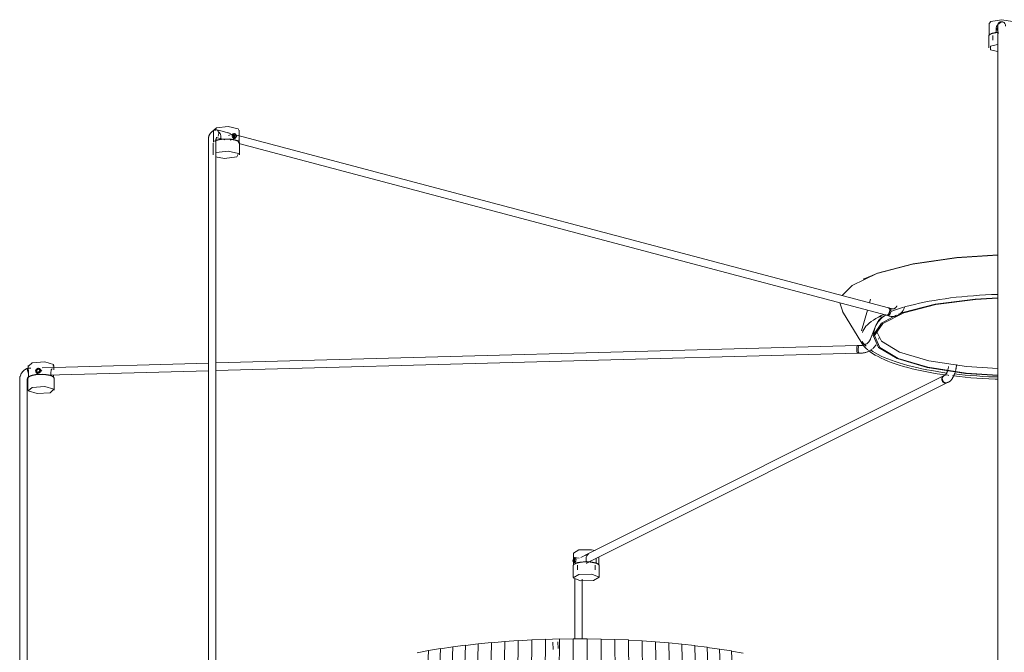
# Model space of a CAD drawing. Header units: millimetres. Extents: x 2868 to 11019, y -1415 to 7989.
# Tile 6 of 83: x 5696 to 6470, y -189 to 309. Entities that reach past the tile are written whole.
import ezdxf

# ---------------------------------------------------------------- set-up
doc = ezdxf.new("R2010")
doc.units = ezdxf.units.MM
doc.layers.add('E-LITE-EQPM', color=7, linetype='Continuous', lineweight=20)

# ---------------------------------------------------------------- blocks, each defined once
blk = doc.blocks.new('64314-7L   _Suspended_tensor - 64314-44-7L SAMBA Black_ribbon beige pendant lamp ø450-7L-545827-00 Isometrico PDF')
at = {"layer": 'E-LITE-EQPM', "color": 253, "lineweight": 15, "true_color": 0xaaaaaa}
for p, q in [((3202.55, 305.92), (3202.55, 296.32)), ((3209.44, 302.66), (3208.94, 302.19)), ((3208.94, 302.19), (3209.02, 300.34)), ((3212.42, 307.12), (3214.19, 306.55)), ((3202.26, 295.61), (3202.26, 286.5)), ((3205.62, 296.32), (3205.62, 292.47)), ((3208.08, 298.81), (3208.08, 301.36)), ((3208.1, 298.48), (3208.08, 298.81)), ((3209.02, 300.34), (3209.37, 300.85)), ((3209.26, 298.85), (3209.07, 298.64)), ((3209.38, 299.77), (3209.38, 294.35)), ((3209.38, 294.35), (3209.38, -714.71)), ((3209.55, 300.96), (3209.68, 297.49)), ((2592.89, 221.89), (2592.89, 212.28)), ((2593.05, 221.73), (2595.01, 223.6)), ((2598.49, 217.34), (2598.49, 214.78)), ((2606.11, 219.29), (2603.66, 219.94)), ((2608.84, 219.21), (2604.53, 217.68)), ((2608.35, 218.7), (2607.98, 218.8)), ((2608.33, 218.04), (2609.51, 218.83)), ((2608.78, 216.26), (2608.33, 218.04)), ((2609.66, 217.17), (2608.66, 218.26)), ((2608.78, 219.12), (2609.03, 219.09)), ((2609.36, 216.13), (2609.66, 217.17)), ((2609.51, 218.83), (2610.69, 217.53)), ((2610.69, 217.53), (2609.66, 217.17)), ((2610.69, 217.53), (2610.24, 215.94)), ((3123.39, 82.07), (2611.02, 217.99)), ((2612.9, 212.28), (2612.9, 221.89)), ((2588.73, 214.22), (2588.73, 208.8)), ((2592.6, 211.58), (2592.6, 202.46)), ((2594.73, 208.8), (2594.73, 214.22)), ((2598.49, 214.78), (2599.3, 214.61)), ((2605.87, 213.91), (2610.18, 215.45)), ((2608.78, 216.26), (2607.96, 215.97)), ((2609.51, 216.1), (2608.94, 216.23)), ((2610.24, 215.94), (2609.51, 216.1)), ((2610.24, 215.94), (2609.94, 215.84)), ((2612.67, 212.12), (2612.67, 214.25)), ((2612.77, 211.32), (3121.86, 76.27)), ((2613.19, 202.46), (2613.19, 211.58)), ((2588.73, 208.8), (2588.73, -415.99)), ((2594.73, -416.05), (2594.73, 208.8)), ((3103.8, 104.67), (3114.22, 109.05)), ((3104.49, 105.01), (3103.74, 104.65)), ((3087.82, 78.23), (3085.28, 85.91)), ((3109.3, 88.98), (3108.47, 86)), ((3087.21, 79.16), (3102.49, 54.12)), ((3106.87, 80.27), (3102.3, 63.96)), ((3123.36, 77.06), (3123.77, 77.64)), ((3123.36, 77.06), (3123.77, 77.64)), ((3123.87, 77.61), (3123.47, 77.02)), ((3124.49, 81.71), (3123.57, 82.02)), ((3125.4, 81.41), (3123.57, 82.02)), ((3123.78, 77.64), (3124.11, 78.33)), ((3123.78, 77.64), (3124.11, 78.33)), ((3124.18, 78.31), (3123.87, 77.61)), ((3124.39, 79.07), (3124.18, 78.31)), ((3125.64, 79.28), (3127.51, 79.96)), ((3135.99, 82.21), (3136.18, 82.77)), ((3118.26, 74.3), (3116.62, 75.48)), ((3121.68, 76.32), (3122.59, 76.02)), ((3121.68, 76.32), (3123.51, 75.72)), ((3122.52, 76.31), (3122.06, 76.24)), ((3122.4, 76.35), (3122.89, 76.61)), ((3122.4, 76.35), (3122.89, 76.61)), ((3123.01, 76.58), (3122.53, 76.31)), ((3122.89, 76.62), (3123.36, 77.05)), ((3122.89, 76.62), (3123.36, 77.05)), ((3123.47, 77.02), (3123.01, 76.58)), ((3113.52, 68.24), (3109.45, 57.72)), ((3113.11, 66.75), (3111.69, 61.7)), ((3115.73, 57.32), (3116.16, 58.44)), ((3099.16, 52.46), (2594.73, 38.68)), ((2594.73, 32.68), (3099.32, 46.47)), ((3098.51, 48.72), (3098.51, 49.5)), ((3098.51, 48.72), (3098.51, 49.5)), ((3098.56, 48), (3098.51, 48.72)), ((3098.56, 48), (3098.51, 48.72)), ((3098.55, 49.5), (3098.59, 48.72)), ((3098.66, 47.37), (3098.56, 47.99)), ((3098.66, 47.37), (3098.56, 47.99)), ((3098.59, 48.72), (3098.67, 48)), ((3098.8, 46.89), (3098.66, 47.37)), ((3098.8, 46.89), (3098.66, 47.37)), ((3098.67, 47.99), (3098.8, 47.37)), ((3098.8, 47.37), (3098.95, 46.89)), ((3098.97, 46.58), (3098.8, 46.88)), ((3098.97, 46.58), (3098.8, 46.88)), ((3098.96, 46.88), (3099.13, 46.58)), ((3099.13, 46.58), (3099.31, 46.47)), ((3099.16, 46.47), (3100.29, 46.43)), ((3099.16, 46.47), (3101.42, 46.4)), ((3100.45, 52.43), (3099.32, 52.46)), ((3101.59, 52.4), (3099.32, 52.46)), ((2449.08, 34.63), (2446.79, 34.49)), ((2447.18, 36.77), (2447.18, 33.27)), ((2453.19, 31.47), (2454.8, 29.57)), ((2453.26, 33.13), (2454.71, 34.26)), ((2453.82, 31.48), (2453.26, 33.13)), ((2453.26, 33.13), (2453.64, 32.67)), ((2455.1, 33.81), (2453.64, 32.67)), ((2453.64, 32.67), (2454.06, 31.45)), ((2453.82, 31.48), (2454.2, 31.02)), ((2454.71, 31.53), (2454.01, 31.49)), ((2454.11, 31.3), (2454.2, 31.02)), ((2454.71, 34.26), (2456.17, 33.32)), ((2455.1, 33.81), (2454.71, 34.26)), ((2455.61, 31.59), (2454.71, 31.53)), ((2456.11, 33.15), (2455.1, 33.81)), ((2456.17, 33.32), (2455.61, 31.59)), ((2455.61, 31.59), (2456, 31.14)), ((2456, 31.14), (2456.09, 31.43)), ((2457.85, 32.16), (2456.24, 34.06)), ((2588.76, 38.52), (2458.18, 34.95)), ((2462.04, 29.05), (2588.76, 32.51)), ((2464.94, 28.92), (2464.94, 31.47)), ((2466.92, 37.41), (2466.67, 36.21)), ((2467.19, 33.27), (2467.19, 36.77)), ((3176.7, 35), (3177.11, 37.58)), ((2440.4, 25.76), (2440.4, 20.34)), ((2446.4, 20.34), (2446.4, 25.76)), ((2446.89, 26.46), (2446.89, 17.34)), ((2447.42, 30.32), (2447.42, 27.77)), ((2447.42, 27.77), (2447.77, 27.79)), ((2463.99, 28.86), (2464.94, 28.92)), ((2466.95, 29.11), (2466.95, 27.53)), ((2467.48, 17.34), (2467.48, 26.46)), ((3166.68, 28.48), (2884.47, -112.89)), ((3165.61, 24.65), (3165.38, 25.38)), ((3165.61, 24.65), (3165.38, 25.38)), ((3166.02, 23.97), (3165.62, 24.63)), ((3166.02, 23.97), (3165.62, 24.63)), ((3166.57, 23.43), (3166.02, 23.97)), ((3166.57, 23.43), (3166.02, 23.97)), ((3166.07, 23.99), (3166.63, 23.45)), ((3167.21, 23.05), (3166.57, 23.43)), ((3167.21, 23.05), (3166.57, 23.43)), ((3166.77, 28.52), (3167.31, 28.7)), ((3166.77, 28.52), (3167.31, 28.7)), ((3167.96, 28.98), (3166.97, 28.6)), ((3167.35, 28.75), (3166.97, 28.6)), ((3169.09, 22.99), (3170.08, 23.36)), ((2440.4, 20.34), (2440.4, -220.32)), ((2446.4, -220.23), (2446.4, 20.34)), ((2887.15, -118.26), (3169.37, 23.11)), ((3167.91, 22.86), (3167.27, 23.02)), ((3167.91, 22.86), (3167.27, 23.02)), ((3168.61, 22.86), (3167.98, 22.85)), ((3168.61, 22.86), (3167.98, 22.85)), ((3169.09, 22.99), (3168.68, 22.88)), ((3169.09, 22.99), (3168.68, 22.88)), ((3169.09, 22.99), (3169.58, 23.18)), ((2890.09, -108.21), (2892.99, -108.92)), ((2875.46, -116.28), (2876.1, -114.86)), ((2875.81, -110.73), (2875.81, -120.33)), ((2876.1, -114.86), (2876.74, -115.53)), ((2880.17, -114.88), (2876.37, -114.38)), ((2876.74, -115.53), (2876.5, -117.36)), ((2876.74, -115.53), (2877.77, -115.66)), ((2885.72, -117.55), (2885.72, -114.99)), ((2893.52, -115.06), (2893.6, -116.03)), ((2893.6, -116.03), (2893.6, -118.58)), ((2895.81, -120.33), (2895.81, -114.04)), ((2875.71, -117.82), (2875.46, -116.28)), ((2875.46, -116.28), (2876.62, -116.43)), ((2875.52, -121.03), (2875.52, -130.15)), ((2876.1, -117.59), (2875.71, -117.82)), ((2875.84, -118.34), (2879.1, -118.77)), ((2876.41, -117.41), (2876.1, -117.59)), ((2876.5, -117.36), (2877.44, -117.48)), ((2878.88, -120.33), (2878.88, -124.17)), ((2885.22, -117.84), (2885.72, -117.55)), ((2892.74, -124.17), (2892.74, -120.33)), ((2893.6, -118.58), (2893.14, -118.85)), ((2895.2, -119.38), (2893.6, -118.58)), ((2895.79, -120.51), (2895.79, -120.13)), ((2896.1, -130.15), (2896.1, -121.03)), ((2876.75, -131.29), (2876.75, -178.42)), ((2882.75, -178.36), (2882.75, -131.29)), ((2771.19, -186.13), (2780.9, -184.59)), ((2780.9, -184.59), (2772.59, -441.09)), ((2780.9, -184.74), (2790.84, -183.33)), ((2790.84, -183.33), (2783.15, -445.16)), ((2790.83, -183.48), (2800.97, -182.21)), ((2800.97, -182.21), (2793.93, -450.4)), ((2800.97, -182.35), (2811.29, -181.23)), ((2811.29, -181.23), (2804.91, -457.57)), ((2811.29, -181.37), (2821.77, -180.38)), ((2821.77, -180.38), (2816.03, -469.58)), ((2821.76, -180.52), (2832.38, -179.68)), ((2832.38, -179.68), (2826.91, -509.52)), ((2832.37, -179.81), (2843.1, -179.12)), ((2843.1, -179.12), (2838.73, -508.89)), ((2843.09, -179.25), (2853.9, -178.7)), ((2853.9, -178.7), (2850.63, -508.42)), ((2853.9, -178.83), (2864.76, -178.43)), ((2859.48, -181.08), (2859.86, -186.79)), ((2864.76, -178.43), (2862.61, -508.11)), ((2863.82, -186.05), (2863.47, -180.81)), ((2864.76, -178.56), (2875.66, -178.3)), ((2875.66, -178.3), (2874.63, -507.96)), ((2875.66, -178.43), (2886.57, -178.32)), ((2886.57, -178.32), (2886.65, -507.97)), ((2886.57, -178.45), (2897.46, -178.48)), ((2897.46, -178.48), (2898.66, -508.15)), ((2897.46, -178.61), (2908.31, -178.79)), ((2908.31, -178.79), (2910.63, -508.48)), ((2908.31, -178.92), (2919.09, -179.25)), ((2919.09, -179.25), (2922.53, -508.97)), ((2919.09, -179.38), (2929.79, -179.84)), ((2929.79, -179.84), (2934.33, -509.62)), ((2929.79, -179.98), (2940.36, -180.58)), ((2940.36, -180.58), (2946, -510.43)), ((2940.37, -180.72), (2950.8, -181.47)), ((2950.8, -181.47), (2957.52, -511.4)), ((2950.81, -181.6), (2961.08, -182.48)), ((2961.08, -182.48), (2968.86, -512.51)), ((2961.08, -182.62), (2971.16, -183.64)), ((2971.16, -183.64), (2979.99, -513.78)), ((2971.17, -183.78), (2981.04, -184.93)), ((2981.04, -184.93), (2990.89, -515.19)), ((2981.04, -185.07), (2990.68, -186.35)), ((2761.75, -187.49), (2752.3, -434.58)), ((2752.79, -189.24), (2761.75, -187.49)), ((2761.74, -187.64), (2771.2, -185.98)), ((2771.2, -185.98), (2762.31, -437.49)), ((2990.68, -186.35), (3001.54, -516.75)), ((2990.69, -186.5), (3000.07, -187.9)), ((3000.07, -187.9), (3011.9, -518.45)), ((3000.08, -188.05), (3009.18, -189.57))]:
    blk.add_line(p, q, dxfattribs=at)
for points in [[(3202.8, 305.89, 0), (3203.83, 307.28, 0), (3212.43, 308.71, 0)], [(3208.08, 301.36, 0), (3208.19, 302.32, 0), (3208.52, 303.25, 0), (3209.03, 304.09, 0), (3209.52, 304.63, 0)], [(3212.42, 307.12, 0), (3209.54, 304.94, 0), (3209.46, 304.52, 0), (3209.44, 304.36, 0), (3209.43, 304.25, 0), (3209.42, 304.16, 0), (3209.42, 304.08, 0), (3209.42, 304, 0), (3209.41, 303.91, 0), (3209.41, 303.82, 0), (3209.41, 303.72, 0), (3209.4, 303.61, 0), (3209.4, 303.5, 0), (3209.4, 303.38, 0), (3209.4, 303.25, 0), (3209.4, 303.11, 0), (3209.39, 302.97, 0), (3209.39, 302.81, 0), (3209.39, 302.65, 0), (3209.39, 302.49, 0), (3209.39, 302.32, 0), (3209.39, 302.14, 0), (3209.39, 301.95, 0), (3209.38, 301.76, 0), (3209.38, 301.56, 0), (3209.38, 301.36, 0), (3209.38, 301.15, 0), (3209.38, 300.94, 0), (3209.38, 300.72, 0), (3209.38, 300.5, 0), (3209.38, 300.28, 0), (3209.38, 300.05, 0), (3209.38, 299.82, 0), (3209.38, 299.77, 0)], [(3209.43, 303.98, 0), (3209.5, 302.4, 0), (3209.55, 301.02, 0)], [(3212.42, 307.12, 0), (3211.39, 306.94, 0), (3210.49, 306.41, 0), (3209.82, 305.6, 0), (3209.47, 304.62, 0), (3209.45, 303.73, 0)], [(3212.42, 307.12, 0), (3213.46, 306.94, 0), (3214.36, 306.42, 0), (3215.03, 305.62, 0), (3215.38, 304.64, 0), (3215.38, 303.6, 0), (3215.37, 303.54, 0)], [(3212.43, 308.71, 0), (3221.15, 307.34, 0), (3222.29, 305.95, 0)], [(3202.26, 295.61, 0), (3202.27, 295.8, 0), (3202.31, 295.97, 0), (3202.37, 296.14, 0), (3202.45, 296.3, 0), (3202.55, 296.45, 0), (3202.66, 296.6, 0), (3202.79, 296.73, 0), (3202.93, 296.86, 0), (3203.09, 296.98, 0), (3203.26, 297.1, 0), (3203.44, 297.21, 0), (3203.63, 297.32, 0), (3203.83, 297.42, 0), (3204.05, 297.52, 0), (3204.28, 297.62, 0), (3204.52, 297.72, 0), (3204.77, 297.81, 0), (3205.04, 297.89, 0), (3205.31, 297.98, 0), (3205.6, 298.06, 0), (3205.89, 298.13, 0), (3206.2, 298.21, 0), (3206.51, 298.28, 0), (3206.84, 298.34, 0), (3207.17, 298.41, 0), (3207.51, 298.46, 0), (3207.86, 298.52, 0), (3208.22, 298.57, 0), (3208.58, 298.62, 0), (3208.95, 298.66, 0), (3209.32, 298.7, 0)], [(3208.08, 298.81, 0), (3203.22, 297.32, 0), (3202.72, 296.83, 0)], [(3209.29, 283.78, 0), (3203.7, 285.03, 0), (3203.57, 287.9, 0), (3209.28, 289.21, 0)], [(2595.01, 223.6, 0), (2604.29, 224.65, 0), (2612.17, 222.93, 0), (2612.63, 221.68, 0)], [(2593.46, 221.7, 0), (2593.14, 221.58, 0), (2592.83, 221.44, 0), (2592.53, 221.28, 0), (2592.23, 221.11, 0), (2591.95, 220.92, 0), (2591.67, 220.72, 0), (2591.41, 220.51, 0), (2591.16, 220.29, 0), (2590.92, 220.05, 0), (2590.69, 219.8, 0), (2590.48, 219.54, 0), (2590.28, 219.28, 0), (2590.09, 219, 0), (2589.91, 218.72, 0), (2589.75, 218.43, 0), (2589.6, 218.14, 0), (2589.46, 217.84, 0), (2589.33, 217.53, 0), (2589.22, 217.22, 0), (2589.12, 216.91, 0), (2589.03, 216.59, 0), (2588.95, 216.27, 0), (2588.89, 215.95, 0), (2588.83, 215.62, 0), (2588.79, 215.3, 0), (2588.76, 214.97, 0), (2588.74, 214.64, 0), (2588.73, 214.31, 0), (2588.73, 214.22, 0)], [(2594.9, 222.03, 0), (2594.57, 221.99, 0), (2594.23, 221.92, 0), (2593.9, 221.84, 0), (2593.57, 221.74, 0), (2593.46, 221.7, 0)], [(2594.63, 221.97, 0), (2595.28, 222.01, 0), (2595.9, 221.69, 0), (2596.4, 221.05, 0), (2596.74, 220.17, 0), (2596.87, 219.14, 0), (2596.79, 218.1, 0), (2596.51, 217.16, 0)], [(2605.99, 219.16, 0), (2602.25, 220.31, 0), (2597.82, 221.45, 0), (2595.27, 222.02, 0)], [(2596.99, 220.35, 0), (2597.58, 219.81, 0), (2598.06, 219.1, 0), (2598.38, 218.26, 0), (2598.49, 217.34, 0)], [(2607.36, 217.47, 0), (2607.47, 218.11, 0), (2607.78, 218.64, 0), (2608.24, 218.99, 0)], [(2609.03, 215.25, 0), (2608.78, 215.34, 0), (2608.24, 215.67, 0), (2607.78, 216.17, 0), (2607.47, 216.79, 0), (2607.36, 217.47, 0)], [(2609.51, 219.25, 0), (2607.93, 217.67, 0), (2609.51, 215.41, 0)], [(2609.51, 215.41, 0), (2611.08, 216.99, 0), (2609.51, 219.25, 0)], [(2593.6, 213.06, 0), (2593.78, 213.18, 0), (2593.97, 213.29, 0), (2594.18, 213.39, 0), (2594.4, 213.49, 0), (2594.63, 213.59, 0), (2594.87, 213.68, 0), (2595.01, 213.74, 0)], [(2594.73, 214.22, 0), (2594.74, 214.35, 0), (2594.74, 214.48, 0), (2594.75, 214.6, 0), (2594.77, 214.72, 0), (2594.79, 214.84, 0), (2594.81, 214.95, 0), (2594.83, 215.06, 0), (2594.86, 215.16, 0), (2594.89, 215.25, 0), (2594.92, 215.34, 0), (2594.95, 215.42, 0), (2594.99, 215.5, 0), (2595.02, 215.57, 0), (2595.06, 215.64, 0), (2595.09, 215.7, 0), (2595.13, 215.75, 0), (2595.16, 215.8, 0), (2595.2, 215.84, 0), (2595.23, 215.88, 0), (2595.26, 215.91, 0), (2595.29, 215.94, 0), (2595.32, 215.96, 0), (2595.35, 215.98, 0), (2595.37, 216, 0), (2595.4, 216.01, 0), (2595.42, 216.02, 0), (2595.44, 216.03, 0), (2595.46, 216.04, 0)], [(2594.77, 215.99, 0), (2598.94, 214.99, 0), (2601.57, 214.24, 0)], [(2613.19, 211.58, 0), (2613.17, 211.76, 0), (2613.14, 211.94, 0), (2613.08, 212.11, 0), (2612.99, 212.27, 0), (2612.9, 212.42, 0), (2612.78, 212.56, 0), (2612.65, 212.7, 0), (2612.51, 212.83, 0), (2612.36, 212.95, 0), (2612.19, 213.06, 0), (2612.01, 213.18, 0), (2611.82, 213.29, 0), (2611.61, 213.39, 0), (2611.39, 213.49, 0), (2611.16, 213.59, 0), (2610.92, 213.68, 0), (2610.67, 213.77, 0), (2610.41, 213.86, 0), (2610.13, 213.94, 0), (2609.85, 214.02, 0), (2609.55, 214.1, 0), (2609.24, 214.17, 0), (2608.93, 214.24, 0), (2608.61, 214.31, 0), (2608.27, 214.37, 0), (2607.93, 214.43, 0), (2607.58, 214.48, 0), (2607.23, 214.54, 0), (2606.86, 214.58, 0), (2606.5, 214.62, 0), (2606.12, 214.66, 0), (2605.74, 214.7, 0), (2605.36, 214.73, 0), (2604.97, 214.75, 0), (2604.58, 214.77, 0), (2604.19, 214.79, 0), (2603.8, 214.8, 0), (2603.4, 214.81, 0), (2603, 214.81, 0), (2602.61, 214.81, 0), (2602.21, 214.81, 0), (2601.81, 214.8, 0), (2601.42, 214.78, 0), (2601.03, 214.76, 0), (2600.64, 214.74, 0), (2600.25, 214.71, 0), (2599.87, 214.68, 0), (2599.5, 214.65, 0), (2599.12, 214.61, 0), (2598.76, 214.56, 0), (2598.4, 214.51, 0), (2598.05, 214.46, 0), (2597.7, 214.4, 0), (2597.36, 214.34, 0), (2597.03, 214.28, 0), (2596.71, 214.21, 0), (2596.4, 214.14, 0), (2596.1, 214.07, 0), (2595.81, 213.99, 0), (2595.53, 213.91, 0), (2595.26, 213.82, 0), (2595.01, 213.74, 0)], [(2612.82, 211.94, 0), (2611.54, 213.68, 0), (2605.73, 214.96, 0), (2598.49, 214.78, 0)], [(2610.43, 216.15, 0), (2610.19, 215.65, 0), (2609.81, 215.32, 0), (2609.33, 215.22, 0), (2609.11, 215.24, 0)], [(2594.79, 204.23, 0), (2604.33, 205.3, 0), (2612.44, 203.53, 0), (2611, 200.7, 0)], [(2611, 200.7, 0), (2601.46, 199.62, 0), (2594.46, 200.82, 0)], [(3114.29, 108.99, 0), (3142.37, 116.49, 0), (3176.9, 121.48, 0), (3209.36, 123.45, 0)], [(3114.97, 109.32, 0), (3142.87, 116.77, 0), (3177.19, 121.73, 0), (3209.36, 123.69, 0)], [(3087.03, 91.61, 0), (3094.93, 99.59, 0), (3114.29, 108.99, 0)], [(3154.48, 35.26, 0), (3131.1, 42.25, 0), (3116.63, 50.9, 0), (3112.46, 60.38, 0), (3119.01, 69.75, 0), (3135.65, 78.1, 0), (3160.73, 84.61, 0), (3191.81, 88.64, 0), (3209.39, 89.62, 0)], [(3209.4, 92.59, 0), (3209.15, 92.58, 0), (3204.39, 92.41, 0), (3199.65, 92.19, 0), (3194.96, 91.92, 0), (3190.3, 91.59, 0), (3185.7, 91.21, 0), (3181.15, 90.78, 0), (3176.67, 90.3, 0), (3172.26, 89.77, 0), (3167.94, 89.2, 0), (3163.7, 88.57, 0), (3159.55, 87.9, 0), (3155.5, 87.18, 0), (3151.57, 86.42, 0), (3147.74, 85.61, 0), (3144.04, 84.77, 0), (3140.46, 83.88, 0), (3137.01, 82.96, 0), (3133.71, 82, 0), (3130.54, 81, 0), (3127.52, 79.97, 0), (3127.51, 79.96, 0)], [(3131.27, 76.93, 0), (3134.83, 78.28, 0), (3160.15, 84.85, 0), (3191.52, 88.92, 0), (3209.4, 89.9, 0)], [(3123.19, 82.1, 0), (3123.63, 81.98, 0), (3124, 81.66, 0), (3124.27, 81.17, 0), (3124.43, 80.55, 0), (3124.47, 79.83, 0), (3124.39, 79.08, 0)], [(3123.32, 76.05, 0), (3123.81, 76.31, 0), (3124.27, 76.75, 0), (3124.69, 77.34, 0), (3125.03, 78.03, 0), (3125.27, 78.77, 0), (3125.39, 79.52, 0), (3125.38, 80.23, 0), (3125.25, 80.85, 0), (3125, 81.33, 0), (3124.66, 81.64, 0)], [(3124.12, 78.33, 0), (3124.35, 79.08, 0), (3124.47, 79.83, 0), (3124.47, 80.54, 0), (3124.34, 81.15, 0), (3124.09, 81.63, 0), (3123.74, 81.94, 0), (3123.54, 82.03, 0)], [(3124.12, 78.33, 0), (3124.35, 79.08, 0), (3124.47, 79.83, 0), (3124.47, 80.54, 0), (3124.34, 81.15, 0), (3124.09, 81.63, 0), (3123.74, 81.94, 0), (3123.54, 82.03, 0)], [(3127.86, 81.37, 0), (3127.7, 81.32, 0), (3127.54, 81.27, 0), (3127.37, 81.24, 0), (3127.2, 81.21, 0), (3127.03, 81.19, 0), (3126.85, 81.18, 0), (3126.66, 81.18, 0), (3126.48, 81.19, 0), (3126.29, 81.21, 0), (3126.09, 81.24, 0), (3125.89, 81.28, 0), (3125.68, 81.33, 0), (3125.47, 81.39, 0), (3125.4, 81.41, 0)], [(3130.13, 83.7, 0), (3130.03, 83.48, 0), (3129.92, 83.27, 0), (3129.8, 83.07, 0), (3129.68, 82.88, 0), (3129.56, 82.7, 0), (3129.43, 82.53, 0), (3129.3, 82.37, 0), (3129.17, 82.23, 0), (3129.03, 82.09, 0), (3128.89, 81.97, 0), (3128.75, 81.86, 0), (3128.6, 81.75, 0), (3128.46, 81.66, 0), (3128.31, 81.57, 0), (3128.16, 81.49, 0), (3128, 81.42, 0), (3127.86, 81.37, 0)], [(3129.87, 75.72, 0), (3130.32, 75.89, 0), (3130.76, 76.09, 0), (3131.2, 76.31, 0), (3131.61, 76.55, 0), (3132.02, 76.82, 0), (3132.41, 77.1, 0), (3132.79, 77.41, 0), (3133.15, 77.73, 0), (3133.5, 78.07, 0), (3133.83, 78.43, 0), (3134.14, 78.81, 0), (3134.43, 79.19, 0), (3134.71, 79.6, 0), (3134.97, 80.01, 0), (3135.21, 80.44, 0), (3135.43, 80.88, 0), (3135.64, 81.32, 0), (3135.83, 81.78, 0), (3135.99, 82.21, 0)], [(3102.96, 62.59, 0), (3103.38, 63.8, 0), (3103.99, 65.03, 0), (3104.79, 66.26, 0), (3105.77, 67.5, 0), (3106.94, 68.73, 0), (3108.3, 69.97, 0), (3109.85, 71.19, 0), (3111.58, 72.41, 0), (3113.49, 73.61, 0), (3115.58, 74.79, 0), (3117.85, 75.95, 0), (3119.77, 76.85, 0)], [(3153.84, 35.04, 0), (3130.25, 42.09, 0), (3115.63, 50.82, 0), (3111.43, 60.39, 0), (3118.04, 69.85, 0), (3129.42, 76.16, 0)], [(3113.11, 66.75, 0), (3113.57, 68.07, 0), (3114.22, 69.37, 0), (3115.04, 70.64, 0), (3116.03, 71.89, 0), (3117.19, 73.11, 0), (3118.51, 74.31, 0), (3119.99, 75.49, 0), (3121.34, 76.43, 0)], [(3120.66, 75.96, 0), (3120.21, 75.73, 0), (3119.74, 75.47, 0), (3119.27, 75.19, 0), (3118.82, 74.9, 0), (3118.38, 74.58, 0), (3117.95, 74.25, 0), (3117.53, 73.91, 0), (3117.13, 73.55, 0), (3116.74, 73.17, 0), (3116.37, 72.78, 0), (3116, 72.38, 0), (3115.66, 71.96, 0), (3115.33, 71.53, 0), (3115.02, 71.09, 0), (3114.72, 70.64, 0), (3114.45, 70.18, 0), (3114.19, 69.71, 0), (3113.94, 69.22, 0), (3113.72, 68.73, 0), (3113.52, 68.24, 0)], [(3121.51, 76.4, 0), (3121.93, 76.28, 0), (3122.39, 76.35, 0)], [(3121.51, 76.4, 0), (3121.93, 76.28, 0), (3122.39, 76.35, 0)], [(3123.32, 76.05, 0), (3122.85, 75.97, 0), (3122.59, 76.02, 0)], [(3123.51, 75.72, 0), (3123.98, 75.57, 0), (3124.45, 75.45, 0), (3124.93, 75.35, 0), (3125.41, 75.27, 0), (3125.89, 75.22, 0), (3126.37, 75.19, 0), (3126.86, 75.18, 0), (3127.34, 75.2, 0), (3127.83, 75.24, 0), (3128.31, 75.31, 0), (3128.78, 75.4, 0), (3129.25, 75.52, 0), (3129.71, 75.66, 0), (3129.87, 75.72, 0)], [(3155.3, 40.38, 0), (3132.22, 47.28, 0), (3117.92, 55.83, 0), (3113.74, 64.08, 0)], [(3102.75, 55.61, 0), (3103.68, 54.25, 0), (3104.8, 52.91, 0), (3105.81, 51.89, 0)], [(3109.45, 57.72, 0), (3109.33, 57.43, 0), (3109.2, 57.15, 0), (3109.06, 56.87, 0), (3108.91, 56.6, 0), (3108.75, 56.33, 0), (3108.58, 56.06, 0), (3108.39, 55.81, 0), (3108.2, 55.56, 0), (3108, 55.31, 0), (3107.79, 55.07, 0), (3107.57, 54.85, 0), (3107.34, 54.63, 0), (3107.1, 54.41, 0), (3106.85, 54.21, 0), (3106.6, 54.02, 0), (3106.34, 53.83, 0), (3106.07, 53.66, 0), (3105.8, 53.49, 0), (3105.52, 53.34, 0), (3105.24, 53.2, 0), (3104.96, 53.07, 0), (3104.67, 52.95, 0), (3104.37, 52.84, 0), (3104.09, 52.75, 0)], [(3099.17, 52.46, 0), (3099, 52.37, 0), (3098.84, 52.08, 0), (3098.7, 51.61, 0), (3098.61, 51, 0), (3098.55, 50.28, 0), (3098.55, 49.5, 0)], [(3098.55, 50.28, 0), (3098.65, 51, 0), (3098.78, 51.61, 0), (3098.95, 52.08, 0), (3099.13, 52.37, 0), (3099.33, 52.46, 0)], [(3098.55, 50.28, 0), (3098.65, 51, 0), (3098.78, 51.61, 0), (3098.95, 52.08, 0), (3099.13, 52.37, 0), (3099.33, 52.46, 0)], [(3099.16, 46.47, 0), (3099.16, 46.47, 0), (3098.97, 46.58, 0)], [(3099.16, 46.47, 0), (3099.16, 46.47, 0), (3098.97, 46.58, 0)], [(3100.1, 46.55, 0), (3099.93, 46.86, 0), (3099.79, 47.34, 0), (3099.69, 47.97, 0), (3099.64, 48.69, 0), (3099.64, 49.47, 0), (3099.68, 50.25, 0), (3099.78, 50.97, 0), (3099.91, 51.58, 0), (3100.08, 52.05, 0), (3100.27, 52.34, 0), (3100.46, 52.43, 0)], [(3100.1, 46.55, 0), (3100.29, 46.43, 0), (3100.29, 46.43, 0)], [(3101.42, 46.4, 0), (3101.96, 46.4, 0), (3102.5, 46.42, 0), (3103.04, 46.46, 0), (3103.57, 46.52, 0), (3104.1, 46.6, 0), (3104.63, 46.7, 0), (3105.16, 46.82, 0), (3105.68, 46.96, 0), (3106.2, 47.12, 0), (3106.71, 47.31, 0), (3107.21, 47.51, 0), (3107.7, 47.73, 0), (3108.19, 47.97, 0), (3108.67, 48.22, 0), (3109.14, 48.5, 0), (3109.59, 48.79, 0), (3110.04, 49.1, 0), (3110.47, 49.42, 0), (3110.9, 49.77, 0), (3111.31, 50.12, 0), (3111.7, 50.5, 0), (3112.08, 50.88, 0), (3112.45, 51.28, 0), (3112.8, 51.7, 0), (3113.13, 52.12, 0), (3113.45, 52.56, 0), (3113.75, 53.01, 0)], [(3104.07, 52.74, 0), (3103.78, 52.66, 0), (3103.48, 52.59, 0), (3103.17, 52.53, 0), (3102.87, 52.48, 0), (3102.57, 52.44, 0), (3102.27, 52.41, 0), (3101.97, 52.4, 0), (3101.67, 52.4, 0), (3101.59, 52.4, 0)], [(3102.49, 54.12, 0), (3103.45, 52.72, 0), (3104.59, 51.35, 0), (3105.92, 50, 0), (3107.14, 48.94, 0)], [(3107.74, 48.44, 0), (3109.13, 47.38, 0), (3110.99, 46.11, 0), (3113.03, 44.87, 0), (3115.24, 43.65, 0), (3117.62, 42.47, 0), (3120.15, 41.31, 0), (3122.85, 40.18, 0), (3125.71, 39.09, 0), (3128.72, 38.03, 0), (3131.87, 37, 0), (3135.17, 36.01, 0), (3138.6, 35.06, 0), (3142.16, 34.15, 0), (3145.85, 33.28, 0), (3149.67, 32.45, 0), (3153.59, 31.67, 0), (3157.63, 30.93, 0), (3161.76, 30.23, 0), (3166, 29.59, 0), (3170.32, 28.99, 0), (3171, 28.9, 0)], [(3109.38, 48.93, 0), (3111.11, 47.75, 0), (3113.13, 46.52, 0), (3115.33, 45.31, 0), (3117.69, 44.13, 0), (3120.21, 42.98, 0), (3122.9, 41.85, 0), (3125.75, 40.76, 0), (3128.75, 39.71, 0), (3131.89, 38.68, 0), (3135.18, 37.7, 0), (3138.61, 36.75, 0), (3142.17, 35.84, 0), (3145.86, 34.97, 0), (3149.67, 34.14, 0), (3153.59, 33.36, 0), (3157.62, 32.62, 0), (3161.76, 31.92, 0), (3165.99, 31.27, 0), (3169.65, 30.77, 0)], [(2447.45, 36.13, 0), (2450.32, 38.79, 0), (2460.06, 39.43, 0), (2466.92, 37.41, 0)], [(3209.42, 34.19, 0), (3184.92, 35.8, 0), (3155.3, 40.38, 0)], [(2446.76, 34.48, 0), (2446.43, 34.36, 0), (2446.1, 34.23, 0), (2445.78, 34.09, 0), (2445.46, 33.93, 0), (2445.15, 33.76, 0), (2444.84, 33.58, 0), (2444.55, 33.39, 0), (2444.26, 33.19, 0), (2443.97, 32.98, 0), (2443.7, 32.75, 0), (2443.43, 32.52, 0), (2443.18, 32.28, 0), (2442.93, 32.03, 0), (2442.69, 31.76, 0), (2442.46, 31.49, 0), (2442.24, 31.22, 0), (2442.04, 30.93, 0), (2441.84, 30.64, 0), (2441.66, 30.33, 0), (2441.48, 30.03, 0), (2441.32, 29.71, 0), (2441.17, 29.39, 0), (2441.03, 29.06, 0), (2440.91, 28.73, 0), (2440.8, 28.4, 0), (2440.7, 28.06, 0), (2440.61, 27.72, 0), (2440.54, 27.37, 0), (2440.49, 27.02, 0), (2440.44, 26.67, 0), (2440.41, 26.32, 0), (2440.4, 25.96, 0), (2440.4, 25.76, 0)], [(2446.62, 34.22, 0), (2446.58, 33.64, 0), (2446.65, 32.81, 0), (2446.81, 31.82, 0), (2447.07, 30.81, 0), (2447.38, 29.87, 0)], [(2446.76, 34.48, 0), (2446.75, 34.48, 0), (2446.63, 34.28, 0)], [(2447.19, 33.11, 0), (2447.25, 32.65, 0), (2447.33, 32.02, 0), (2447.39, 31.23, 0), (2447.42, 30.32, 0)], [(2454.71, 34.68, 0), (2452.77, 32.63, 0), (2454.71, 30.84, 0)], [(2454.86, 30.64, 0), (2454.55, 30.65, 0), (2453.92, 30.82, 0), (2453.42, 31.2, 0), (2453.1, 31.74, 0), (2452.98, 32.38, 0)], [(2453.1, 33.05, 0), (2453.42, 33.67, 0), (2453.92, 34.15, 0), (2454.43, 34.4, 0)], [(2454.71, 30.84, 0), (2456.66, 32.89, 0), (2454.71, 34.68, 0)], [(2456.88, 32.64, 0), (2456.75, 31.98, 0), (2456.4, 31.39, 0), (2455.87, 30.95, 0), (2455.22, 30.69, 0), (2454.91, 30.65, 0)], [(2454.95, 34.49, 0), (2455.22, 34.48, 0), (2455.87, 34.28, 0), (2456.4, 33.87, 0), (2456.75, 33.29, 0), (2456.88, 32.64, 0)], [(2464.94, 31.47, 0), (2465.02, 32.39, 0), (2465.24, 33.2, 0), (2465.55, 33.85, 0), (2465.92, 34.34, 0)], [(3209.42, 28.7, 0), (3184.1, 30.36, 0), (3153.84, 35.04, 0)], [(3209.36, 28.99, 0), (3184.45, 30.63, 0), (3154.48, 35.26, 0)], [(3167.93, 28.96, 0), (3167.94, 28.97, 0), (3167.97, 28.99, 0), (3168.01, 29.02, 0), (3168.08, 29.08, 0), (3168.15, 29.15, 0), (3168.24, 29.24, 0), (3168.33, 29.35, 0), (3168.44, 29.48, 0), (3168.55, 29.62, 0), (3168.66, 29.79, 0), (3168.78, 29.97, 0), (3168.9, 30.16, 0), (3169.02, 30.38, 0), (3169.15, 30.61, 0), (3169.27, 30.85, 0), (3169.39, 31.11, 0), (3169.51, 31.38, 0), (3169.63, 31.66, 0), (3169.74, 31.95, 0), (3169.86, 32.26, 0), (3169.97, 32.58, 0), (3170.07, 32.9, 0), (3170.17, 33.24, 0), (3170.27, 33.58, 0), (3170.36, 33.93, 0), (3170.45, 34.28, 0), (3170.53, 34.64, 0), (3170.61, 35.01, 0), (3170.68, 35.38, 0), (3170.75, 35.75, 0), (3170.78, 35.94, 0)], [(3170.08, 23.36, 0), (3170.48, 23.53, 0), (3170.85, 23.72, 0), (3171.2, 23.94, 0), (3171.54, 24.17, 0), (3171.85, 24.41, 0), (3172.15, 24.68, 0), (3172.44, 24.95, 0), (3172.71, 25.24, 0), (3172.97, 25.54, 0), (3173.22, 25.85, 0), (3173.46, 26.17, 0), (3173.68, 26.5, 0), (3173.9, 26.84, 0), (3174.12, 27.19, 0), (3174.32, 27.56, 0), (3174.52, 27.93, 0), (3174.7, 28.31, 0), (3174.89, 28.7, 0), (3175.06, 29.09, 0), (3175.23, 29.5, 0), (3175.39, 29.92, 0), (3175.54, 30.34, 0), (3175.69, 30.77, 0), (3175.83, 31.2, 0), (3175.96, 31.65, 0), (3176.08, 32.09, 0), (3176.2, 32.55, 0), (3176.31, 33, 0), (3176.42, 33.47, 0), (3176.51, 33.93, 0), (3176.6, 34.4, 0), (3176.68, 34.87, 0), (3176.7, 35, 0)], [(2446.4, 25.76, 0), (2446.4, 25.87, 0), (2446.4, 25.98, 0), (2446.42, 26.1, 0), (2446.43, 26.21, 0), (2446.45, 26.32, 0), (2446.48, 26.44, 0), (2446.51, 26.55, 0), (2446.54, 26.67, 0), (2446.58, 26.78, 0), (2446.63, 26.89, 0), (2446.68, 27.01, 0), (2446.73, 27.12, 0), (2446.79, 27.23, 0), (2446.85, 27.34, 0), (2446.92, 27.44, 0), (2446.99, 27.55, 0), (2447.07, 27.65, 0), (2447.15, 27.75, 0), (2447.24, 27.85, 0), (2447.32, 27.94, 0), (2447.42, 28.03, 0)], [(2446.89, 26.46, 0), (2446.9, 26.64, 0), (2446.94, 26.82, 0), (2447, 26.99, 0), (2447.08, 27.15, 0), (2447.18, 27.3, 0), (2447.3, 27.44, 0), (2447.43, 27.58, 0), (2447.57, 27.7, 0), (2447.72, 27.83, 0), (2447.89, 27.94, 0), (2448.07, 28.06, 0), (2448.26, 28.16, 0), (2448.47, 28.27, 0), (2448.69, 28.37, 0), (2448.91, 28.47, 0), (2449.16, 28.56, 0), (2449.41, 28.65, 0), (2449.67, 28.74, 0), (2449.95, 28.82, 0), (2450.23, 28.9, 0), (2450.53, 28.98, 0), (2450.83, 29.05, 0), (2451.15, 29.12, 0), (2451.47, 29.19, 0), (2451.81, 29.25, 0), (2452.15, 29.31, 0), (2452.5, 29.36, 0), (2452.85, 29.41, 0), (2453.21, 29.46, 0), (2453.58, 29.5, 0), (2453.96, 29.54, 0), (2454.33, 29.57, 0), (2454.72, 29.6, 0), (2455.11, 29.63, 0), (2455.5, 29.65, 0), (2455.89, 29.67, 0), (2456.28, 29.68, 0), (2456.68, 29.69, 0), (2457.08, 29.69, 0), (2457.47, 29.69, 0), (2457.87, 29.68, 0), (2458.27, 29.67, 0), (2458.66, 29.66, 0), (2459.05, 29.64, 0), (2459.44, 29.62, 0), (2459.83, 29.59, 0), (2460.21, 29.56, 0), (2460.58, 29.52, 0), (2460.95, 29.48, 0), (2461.32, 29.44, 0), (2461.68, 29.39, 0), (2462.03, 29.34, 0), (2462.38, 29.28, 0), (2462.71, 29.22, 0), (2463.04, 29.16, 0), (2463.36, 29.09, 0), (2463.67, 29.02, 0), (2463.98, 28.94, 0), (2464.27, 28.87, 0), (2464.55, 28.78, 0), (2464.82, 28.7, 0), (2465.08, 28.61, 0), (2465.32, 28.52, 0), (2465.56, 28.42, 0), (2465.78, 28.32, 0), (2465.99, 28.22, 0), (2466.19, 28.11, 0), (2466.38, 28, 0), (2466.56, 27.89, 0), (2466.72, 27.77, 0), (2466.87, 27.65, 0), (2467, 27.51, 0), (2467.09, 27.41, 0)], [(2464.94, 28.92, 0), (2458.67, 29.92, 0), (2451.46, 29.45, 0), (2447.42, 27.77, 0)], [(2467.48, 26.46, 0), (2467.46, 26.64, 0), (2467.43, 26.82, 0), (2467.36, 26.99, 0), (2467.28, 27.15, 0), (2467.18, 27.3, 0), (2467.09, 27.41, 0)], [(3165.37, 25.39, 0), (3165.31, 26.15, 0), (3165.44, 26.9, 0), (3165.74, 27.57, 0), (3166.19, 28.13, 0)], [(3165.37, 25.39, 0), (3165.31, 26.15, 0), (3165.44, 26.9, 0), (3165.74, 27.57, 0), (3166.19, 28.13, 0)], [(3165.69, 27.53, 0), (3165.42, 26.89, 0), (3165.31, 26.15, 0), (3165.39, 25.39, 0), (3165.65, 24.65, 0), (3166.07, 23.99, 0)], [(3167.29, 28.68, 0), (3166.71, 28.49, 0), (3166.14, 28.1, 0), (3165.7, 27.56, 0)], [(3168.4, 23.04, 0), (3167.7, 23.24, 0), (3167.06, 23.62, 0), (3166.52, 24.16, 0), (3166.11, 24.82, 0), (3165.87, 25.57, 0), (3165.81, 26.34, 0), (3165.93, 27.09, 0), (3166.23, 27.76, 0), (3166.69, 28.31, 0), (3167.27, 28.71, 0)], [(3166.63, 23.45, 0), (3167.28, 23.08, 0), (3167.98, 22.89, 0)], [(3173.75, 28.56, 0), (3174.72, 28.43, 0), (3179.2, 27.93, 0), (3183.74, 27.48, 0), (3188.35, 27.08, 0), (3193.01, 26.73, 0), (3197.72, 26.44, 0), (3202.46, 26.19, 0), (3207.24, 26, 0), (3209.4, 25.94, 0)], [(3175.12, 30.08, 0), (3179.19, 29.62, 0), (3183.74, 29.17, 0), (3188.34, 28.77, 0), (3193, 28.42, 0), (3197.71, 28.12, 0), (3202.46, 27.88, 0), (3207.23, 27.69, 0), (3209.4, 27.63, 0)], [(2447.17, 16.68, 0), (2450.13, 19.43, 0), (2460.14, 20.09, 0), (2467.2, 18, 0)], [(2467.2, 18, 0), (2464.24, 15.25, 0), (2454.22, 14.6, 0), (2447.17, 16.68, 0)], [(3167.98, 22.89, 0), (3168.68, 22.89, 0), (3169.34, 23.1, 0)], [(3168.4, 23.04, 0), (3169.11, 23.05, 0), (3169.58, 23.18, 0)], [(2875.84, -110.95, 0), (2880.12, -108.44, 0), (2890.09, -108.21, 0)], [(2876.1, -114.44, 0), (2875.25, -116.87, 0), (2876.1, -118.28, 0)], [(2876.1, -118.28, 0), (2876.96, -115.86, 0), (2876.1, -114.44, 0)], [(2877.81, -115.97, 0), (2877.73, -116.66, 0), (2877.53, -117.31, 0), (2877.24, -117.87, 0), (2876.92, -118.25, 0), (2876.62, -118.43, 0), (2876.38, -118.37, 0)], [(2876.62, -114.65, 0), (2876.92, -114.47, 0), (2877.24, -114.54, 0), (2877.53, -114.84, 0), (2877.73, -115.34, 0), (2877.81, -115.97, 0)], [(2886.29, -112.19, 0), (2883.75, -113.26, 0), (2881.71, -114.3, 0)], [(2885.72, -114.99, 0), (2885.85, -114.05, 0), (2886.2, -113.17, 0), (2886.75, -112.39, 0), (2887.46, -111.76, 0), (2887.75, -111.58, 0)], [(2875.52, -121.03, 0), (2875.53, -120.85, 0), (2875.57, -120.68, 0), (2875.63, -120.51, 0), (2875.71, -120.35, 0), (2875.81, -120.2, 0), (2875.92, -120.05, 0), (2876.05, -119.92, 0), (2876.19, -119.79, 0), (2876.35, -119.67, 0), (2876.52, -119.55, 0), (2876.7, -119.44, 0), (2876.89, -119.33, 0), (2877.09, -119.23, 0), (2877.31, -119.12, 0), (2877.54, -119.03, 0), (2877.78, -118.93, 0), (2878.03, -118.84, 0), (2878.3, -118.76, 0), (2878.57, -118.67, 0), (2878.86, -118.59, 0), (2879.15, -118.51, 0), (2879.46, -118.44, 0), (2879.77, -118.37, 0), (2880.1, -118.31, 0), (2880.43, -118.24, 0), (2880.77, -118.18, 0), (2881.12, -118.13, 0), (2881.48, -118.08, 0), (2881.84, -118.03, 0), (2882.21, -117.99, 0), (2882.58, -117.95, 0), (2882.96, -117.92, 0), (2883.34, -117.89, 0), (2883.73, -117.86, 0), (2884.12, -117.84, 0), (2884.51, -117.83, 0), (2884.91, -117.81, 0), (2885.3, -117.81, 0), (2885.7, -117.8, 0), (2886.1, -117.8, 0), (2886.5, -117.81, 0), (2886.89, -117.82, 0), (2887.29, -117.83, 0), (2887.68, -117.85, 0), (2888.07, -117.88, 0), (2888.45, -117.9, 0), (2888.83, -117.93, 0), (2889.21, -117.97, 0), (2889.58, -118.01, 0), (2889.95, -118.05, 0), (2890.06, -118.07, 0)], [(2885.72, -117.55, 0), (2879.01, -118.29, 0), (2877.06, -118.98, 0)], [(2888.41, -117.8, 0), (2886.29, -118.7, 0), (2885.81, -118.94, 0)], [(2887.01, -117.89, 0), (2886.53, -117.74, 0), (2885.89, -117.36, 0)], [(2889.23, -117.27, 0), (2889.18, -117.32, 0), (2888.6, -117.72, 0), (2888.07, -117.9, 0)], [(2896.1, -121.03, 0), (2896.09, -120.85, 0), (2896.05, -120.68, 0), (2895.99, -120.51, 0), (2895.91, -120.35, 0), (2895.81, -120.2, 0), (2895.7, -120.05, 0), (2895.57, -119.92, 0), (2895.43, -119.79, 0), (2895.27, -119.67, 0), (2895.1, -119.55, 0), (2894.92, -119.44, 0), (2894.73, -119.33, 0), (2894.52, -119.23, 0), (2894.31, -119.12, 0), (2894.08, -119.03, 0), (2893.84, -118.93, 0), (2893.58, -118.84, 0), (2893.32, -118.76, 0), (2893.05, -118.67, 0), (2892.76, -118.59, 0), (2892.46, -118.51, 0), (2892.16, -118.44, 0), (2891.84, -118.37, 0), (2891.52, -118.31, 0), (2891.19, -118.24, 0), (2890.85, -118.18, 0), (2890.5, -118.13, 0), (2890.14, -118.08, 0), (2890.06, -118.07, 0)], [(2881.41, -132.74, 0), (2875.55, -130.39, 0), (2879.95, -127.8, 0), (2890.21, -127.56, 0)], [(2890.21, -127.56, 0), (2896.07, -129.92, 0), (2891.66, -132.51, 0), (2881.41, -132.74, 0)]]:
    blk.add_polyline3d(points, dxfattribs=at)

msp = doc.modelspace()

# ---------------------------------------------------------------- block references
at = {"layer": 'E-LITE-EQPM', "color": 253, "lineweight": 15, "true_color": 0xaaaaaa}
msp.add_blockref('64314-7L   _Suspended_tensor - 64314-44-7L SAMBA Black_ribbon beige pendant lamp ø450-7L-545827-00 Isometrico PDF', (3255.83, 0), dxfattribs=at)

doc.saveas('drawing.dxf')
